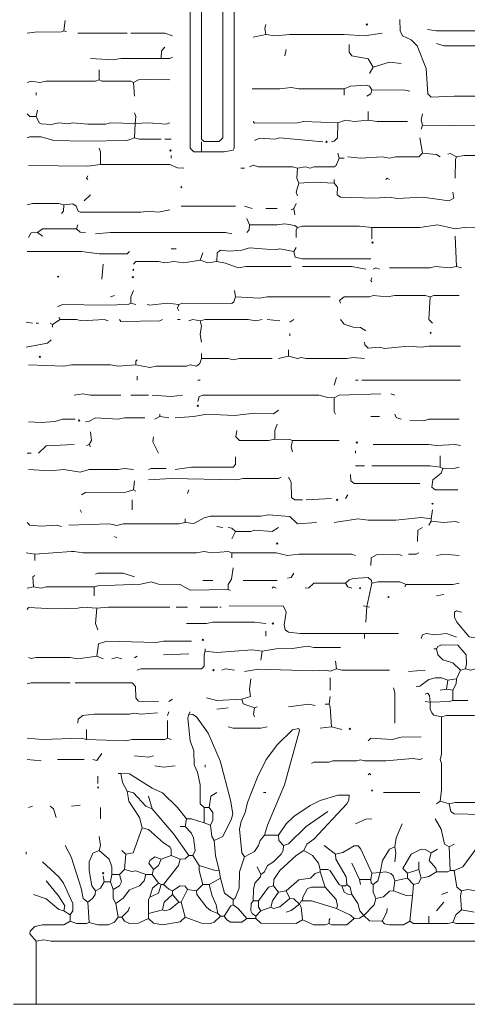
# Model space of a CAD drawing. Header units: millimetres. Extents: x 11 to 20000, y -4 to 8232.
# Tile 29 of 54: x 12085 to 13422, y -4 to 2940. Entities that reach past the tile are written whole.
import ezdxf

# ---------------------------------------------------------------- set-up
doc = ezdxf.new("R2010")
doc.units = ezdxf.units.MM
for name, color, linetype, lineweight in [('ARCHITECTURE', 7, 'Continuous', 13), ('MASONRY_AND_ARCH', 7, 'Continuous', 13), ('PLANTING', 7, 'Continuous', 13)]:
    doc.layers.add(name, color=color, linetype=linetype, lineweight=lineweight)

msp = doc.modelspace()

# ---------------------------------------------------------------- linework, layer by layer
at = {"layer": 'ARCHITECTURE', "color": 7, "lineweight": 13}
for points in [[(12134.2379, 184.76527), (12156.86233, 188.5379), (12179.48676, 184.77217), (16097.28507, 184.76527), (16123.68213, 180.99548), (16191.55543, 181.14321), (16206.63462, 184.76041), (17153.09389, 184.76527), (17171.9457, 180.99548)], [(12134.2379, -3.7707), (12134.2379, 184.76527)], [(12134.2379, -3.7707), (12111.61346, -3.7707), (12066.36459, -3.7707)], [(12134.2379, -3.7707), (12153.09242, -3.7707), (17149.32127, -3.7707), (17168.17308, -3.7707)]]:
    msp.add_lwpolyline(points, dxfattribs=at)
at = {"layer": 'MASONRY_AND_ARCH', "color": 7, "lineweight": 13}
for points in [[(12628.20509, 2545.40181), (12605.58111, 2545.40351), (12594.26844, 2556.56109), (12594.26844, 2605.58043), (12594.26844, 2620.66391), (12594.26844, 2684.76595), (12594.26844, 2699.84943), (12594.26844, 2779.03495), (12594.26844, 2801.65939), (12594.26844, 2831.82477), (12594.26844, 3159.87907), (12594.26844, 3197.58699), (12594.26844, 3220.21143), (12594.26844, 3374.8112), (12605.58111, 3385.96878), (12714.93213, 3385.96878), (12722.31844, 3382.1983), (12726.23744, 3371.04072), (12726.08971, 2556.56799), (12722.31844, 2550.22353), (12696.07885, 2545.39661)], [(12635.89434, 2575.56968), (12628.20509, 2582.9629), (12628.20509, 2598.03948), (12628.20509, 2624.43439), (12628.20509, 2858.22048), (12628.20509, 2877.07364), (12628.20509, 2899.69808), (12628.20509, 3148.56686), (12628.20509, 3163.65034), (12628.20509, 3242.83586), (12628.20509, 3261.68903), (12628.20509, 3344.64581), (12639.51776, 3355.80339), (12684.75973, 3355.80339), (12692.15305, 3348.40939), (12692.31459, 3125.94242), (12696.07195, 3107.08925), (12695.93111, 3046.7569), (12692.31459, 3031.67421), (12692.15305, 2586.72726), (12680.99548, 2575.56968)], [(13120.28654, 2926.09355), (13122.17195, 2927.97885), (13124.05735, 2926.09355), (13122.17195, 2924.20814)], [(12999.62296, 2575.41482), (13001.50826, 2577.30011), (13003.39367, 2575.41482), (13001.50826, 2573.52941)], [(12533.93665, 2549.01957), (12535.82206, 2550.90498), (12537.70735, 2549.01957), (12535.82206, 2547.13428)], [(12565.9879, 2439.66821), (12567.8733, 2441.55351), (12569.75871, 2439.66821), (12567.8733, 2437.78281)], [(13137.25486, 2273.75566), (13139.14027, 2275.64106), (13141.02568, 2273.75566), (13139.14027, 2271.87025)], [(12422.69989, 2192.68473), (12424.58518, 2194.57014), (12426.47059, 2192.68473), (12424.58518, 2190.79943)], [(12198.34084, 2171.9457), (12200.22624, 2173.83111), (12202.11165, 2171.9457), (12200.22624, 2170.06029)], [(12420.81448, 2170.06029), (12422.69989, 2171.9457), (12424.58518, 2170.06029), (12422.69989, 2168.175)], [(13310.70894, 2004.14785), (13312.59423, 2006.03314), (13314.47964, 2004.14785), (13312.59423, 2002.26244)], [(12143.66516, 1932.50373), (12145.55057, 1934.38914), (12147.43586, 1932.50373), (12145.55057, 1930.61844)], [(12615.00758, 1785.44491), (12616.89287, 1787.33032), (12618.77828, 1785.44491), (12616.89287, 1783.55962)], [(12260.55803, 1742.08145), (12262.44344, 1743.96686), (12264.32885, 1742.08145), (12262.44344, 1740.19604)], [(13090.1207, 1676.09355), (13092.006, 1677.97885), (13093.8914, 1676.09355), (13092.006, 1674.20814)], [(13031.67421, 1504.52489), (13033.55962, 1506.41029), (13035.44491, 1504.52489), (13033.55962, 1502.63948)], [(13316.36505, 1493.21267), (13318.25034, 1495.09808), (13320.13575, 1493.21267), (13318.25034, 1491.32726)], [(12852.56414, 1374.43439), (12854.44943, 1376.3198), (12856.33484, 1374.43439), (12854.44943, 1372.54898)], [(13099.54751, 1240.57319), (13101.43292, 1242.45848), (13103.31821, 1240.57319), (13101.43292, 1238.68778)], [(13184.38914, 1214.17794), (13186.27455, 1216.06335), (13188.15984, 1214.17794), (13186.27455, 1212.29265)], [(12839.36652, 1134.99242), (12841.25192, 1136.87783), (12843.13722, 1134.99242), (12841.25192, 1133.10713)], [(12630.0905, 1085.97285), (12631.9759, 1087.85826), (12633.8612, 1085.97285), (12631.9759, 1084.08744)], [(12662.14174, 995.47511), (12664.02715, 997.36052), (12665.91256, 995.47511), (12664.02715, 993.58971)]]:
    msp.add_lwpolyline(points, close=True, dxfattribs=at)
for points in [[(13220.35848, 2941.17647), (13221.26018, 2907.23982), (13227.90781, 2892.30486), (13254.1474, 2879.78846), (13271.94559, 2861.99095), (13299.24842, 2794.11765), (13304.37161, 2718.7026), (13314.47964, 2708.59457), (13382.35294, 2711.16143), (13397.43631, 2711.16143), (15309.20249, 2711.16143), (15331.82692, 2711.16143), (15659.88122, 2711.16143), (15678.73303, 2711.16143), (15874.81335, 2707.53891), (15885.96946, 2712.21799), (15889.73925, 2718.7095), (15894.72149, 2809.20034), (15931.52081, 2865.76143), (15960.33428, 2892.16335), (15968.91787, 2944.94695)], [(12217.19457, 2907.23982), (12220.96572, 2937.406)], [(12820.51324, 2895.9276), (12816.89672, 2914.78156), (12820.51324, 2926.09378)], [(12217.19457, 2907.23982), (12209.64661, 2903.61708), (12130.46799, 2903.31471), (12107.84355, 2899.69808)], [(12217.19457, 2907.23982), (12224.73563, 2903.46934)], [(12405.73111, 2899.69808), (12258.67229, 2899.69808)], [(12417.04333, 2899.69808), (12518.85328, 2899.55034), (12541.47771, 2892.15713)], [(12820.51324, 2895.9276), (12782.80543, 2888.38586)], [(13167.42081, 2899.69808), (13114.63088, 2892.16335), (13054.29864, 2895.9276), (12892.15645, 2895.92138), (12846.90758, 2892.16335), (12820.51324, 2895.9276)], [(13303.16742, 2911.01029), (13329.56301, 2907.23982), (15874.81335, 2907.23982), (15889.89253, 2907.23982)], [(12518.85328, 2858.22048), (12508.5974, 2846.90826), (12507.54106, 2824.28382)], [(13069.38201, 2865.76143), (13069.53676, 2843.13699), (13076.92998, 2831.97941), (13125.9362, 2823.07964), (13141.02523, 2797.88812)], [(15859.72851, 2869.53269), (15833.33145, 2861.99095), (15674.96041, 2861.99717), (15652.33597, 2865.76143), (15584.46267, 2865.61369), (15565.61086, 2861.99095), (15493.96493, 2862.13869), (15475.11312, 2865.76143), (15365.76357, 2865.7552), (15346.90611, 2861.99717), (15237.55656, 2861.99717), (15214.93213, 2865.76143), (15173.45588, 2865.61369), (15158.37104, 2861.99717), (14524.88688, 2861.99717), (14502.26244, 2865.76143), (13521.8707, 2865.7552), (13503.01618, 2861.99717), (13352.18744, 2861.99785), (13329.56301, 2869.53269)], [(12507.54106, 2824.28382), (12533.92975, 2824.43156), (12541.47771, 2828.0543)], [(12880.84423, 2850.67873), (12877.07432, 2831.82477)], [(12507.54106, 2824.28382), (12386.87783, 2824.2776), (12364.25339, 2820.51256), (12296.38009, 2824.28382)], [(13129.71301, 2779.03495), (13141.02523, 2797.88812)], [(13141.02523, 2797.88812), (13190.04525, 2812.82387), (13223.9819, 2809.20034)], [(12322.77568, 2790.34717), (12322.77568, 2760.181)], [(12107.84355, 2752.63925), (12119.15577, 2756.4043), (12145.55011, 2752.65238), (12164.40464, 2756.4043), (12311.46346, 2756.55826), (12322.77568, 2760.181)], [(12424.58563, 2752.63925), (12417.03643, 2756.26278), (12330.32364, 2756.55826), (12322.77568, 2760.181)], [(12424.58563, 2752.63925), (12439.66776, 2760.03258), (12507.54106, 2762.75362), (12533.93665, 2760.181)], [(12424.58563, 2752.63925), (12428.35554, 2711.16165)], [(13137.25532, 2730.01482), (13129.70611, 2741.1724), (13122.17195, 2744.94367), (13073.15192, 2741.1793), (13054.29864, 2733.78609)], [(12134.2379, 2714.93213), (12134.2379, 2722.47387)], [(13054.29864, 2733.78609), (12918.55204, 2733.79231), (12895.9276, 2737.55656), (12861.99095, 2733.79231), (12779.03428, 2733.78609)], [(13054.29864, 2714.93213), (13054.29864, 2733.78609)], [(13137.25532, 2730.01482), (13133.32952, 2718.7095), (13122.17195, 2711.16165)], [(13137.25532, 2730.01482), (13235.29412, 2730.0086), (13250.37749, 2726.24434)], [(12107.84355, 2658.37104), (12115.39152, 2650.98394), (12134.2379, 2650.8293)], [(12138.00905, 2669.68326), (12134.2379, 2650.8293)], [(12430.24174, 2630.0905), (12356.71233, 2631.96991), (12341.62896, 2628.3526), (12288.83903, 2628.21109), (12243.59016, 2631.96991), (12228.50679, 2628.50113), (12202.1112, 2631.96991), (12179.48676, 2626.53337), (12149.32817, 2628.3595), (12142.83665, 2632.13077), (12134.2379, 2650.8293)], [(12430.24174, 2630.0905), (12431.97896, 2650.8293), (12428.35554, 2662.14152)], [(13125.9431, 2665.91278), (13125.9431, 2639.51708)], [(13288.08405, 2624.43439), (13284.32104, 2639.51708), (13288.08405, 2658.37104)], [(12428.35554, 2586.72726), (12430.24174, 2630.0905)], [(12430.24174, 2630.0905), (12469.8345, 2631.96991), (12522.62443, 2628.21109), (12533.93665, 2631.97613)], [(13035.44536, 2631.97613), (12933.63541, 2635.74038), (12914.78088, 2631.98235), (12786.73133, 2630.45226), (12782.80543, 2635.74661)], [(13035.44536, 2631.97613), (13034.24129, 2586.72726), (13024.13869, 2576.61912), (13016.59084, 2575.41505)], [(13035.44536, 2631.97613), (13058.0698, 2639.36867), (13084.46414, 2635.75351), (13125.9431, 2639.51708)], [(13125.9431, 2639.51708), (13152.33744, 2635.75283), (13242.83518, 2635.74661)], [(13288.08405, 2624.43439), (13284.31414, 2613.12217)], [(13288.08405, 2624.43439), (13627.45057, 2620.66369), (13642.53394, 2620.66369), (13657.61731, 2620.66369), (13684.01165, 2620.66369)], [(12428.35554, 2586.72726), (12405.73111, 2579.33326), (12281.29672, 2576.6129), (12187.02907, 2579.33394), (12149.32127, 2590.35), (12115.39152, 2590.35), (12107.84355, 2586.72726)], [(12428.35554, 2586.72726), (12443.43891, 2583.10373), (12507.54106, 2582.956)], [(12518.85328, 2582.956), (12537.70781, 2582.956)], [(12628.20509, 2575.41505), (12628.20509, 2545.40181)], [(12786.57658, 2579.18552), (12801.65871, 2585.5293), (12846.90758, 2583.25226), (12861.99095, 2586.57262), (12990.19649, 2575.41505)], [(13288.08405, 2541.47839), (13280.54299, 2586.72726)], [(12326.54559, 2507.54174), (12326.39774, 2545.24887), (12322.77568, 2556.56109)], [(12537.70781, 2533.93665), (12537.70781, 2526.39491)], [(12628.20509, 2545.40181), (12628.20509, 2545.24887)], [(13035.44536, 2541.47839), (13039.21527, 2526.39491)], [(13288.08405, 2541.47839), (13276.77183, 2530.32081), (13208.89853, 2530.01844), (13190.04525, 2526.39491), (13167.42081, 2530.15995), (13103.31867, 2526.39491), (13065.61086, 2530.16618)], [(13288.08405, 2541.47839), (13329.56301, 2537.55249), (13340.87523, 2530.16618)], [(13389.894, 2530.16618), (13371.04762, 2540.28043), (13363.49966, 2537.70713)], [(13389.894, 2530.16618), (13412.51844, 2533.93665), (13465.30962, 2533.78891), (13476.62183, 2530.46233), (13487.93405, 2533.78891), (13563.34842, 2533.93043), (13585.97285, 2530.16618), (13623.68066, 2533.93043), (13638.76278, 2530.31391), (13691.55396, 2530.16618)], [(12326.54559, 2507.54174), (12288.83903, 2502.09898), (12111.61346, 2503.77048)], [(12575.41437, 2496.22952), (12556.56109, 2497.28586), (12533.93665, 2507.39321), (12326.54559, 2507.54174)], [(12771.49321, 2500), (12782.80543, 2505.42896), (12797.8888, 2500.14842), (12899.69876, 2499.99378), (12914.78088, 2496.22952)], [(12914.78088, 2496.22952), (12937.40532, 2499.84536), (12952.48869, 2496.52568), (12963.8009, 2499.85226), (13024.12624, 2500.15464), (13030.47704, 2503.92511), (13039.21527, 2526.39491)], [(13054.29864, 2526.39491), (13039.21527, 2526.39491)], [(13389.894, 2530.16618), (13386.27195, 2522.61753), (13386.1241, 2466.06335)], [(12288.83903, 2473.60509), (12285.06787, 2466.06335), (12288.83903, 2462.29287)], [(12756.40984, 2496.22952), (12745.09762, 2496.22952)], [(12918.55204, 2450.98066), (12913.11686, 2466.06335), (12914.78088, 2496.22952)], [(12918.55204, 2450.98066), (12911.16572, 2424.58495), (12914.78088, 2413.27274)], [(13024.13314, 2450.98066), (12963.8009, 2454.75113), (12918.55204, 2450.98066)], [(13024.13314, 2450.98066), (13024.13314, 2462.29287)], [(13024.13314, 2450.98066), (13034.24129, 2439.66844), (13032.87839, 2417.05023), (13042.98643, 2409.6569), (13144.79638, 2406.92964), (13190.04525, 2409.49604), (13212.66968, 2405.73179), (13288.08405, 2409.49604), (13367.26957, 2398.34468), (13381.83654, 2406.78122), (13378.58179, 2424.58495)], [(13190.04525, 2462.29287), (13182.50419, 2466.06335), (13178.73303, 2462.29287)], [(12296.38009, 2417.044), (12277.52681, 2398.19005)], [(12107.84355, 2386.87783), (12122.92568, 2390.6483), (12202.1112, 2390.50057), (12217.19457, 2386.87783)], [(12217.19457, 2386.87783), (12215.9974, 2368.03077), (12209.65351, 2360.48292)], [(12217.19457, 2386.87783), (12243.59016, 2389.59197), (12253.70385, 2382.95882), (12259.72862, 2368.17851), (12266.22014, 2364.40803), (12447.21007, 2364.25962), (12469.8345, 2368.01697), (12500, 2364.25962), (12533.93665, 2371.79514)], [(12903.46867, 2375.56561), (12911.01097, 2390.6483)], [(12567.8733, 2383.10735), (12730.0155, 2383.10735)], [(12756.40984, 2383.10735), (12779.03428, 2375.56561)], [(12820.51324, 2375.56561), (12854.44989, 2375.56561)], [(12895.9276, 2371.79514), (12903.46867, 2375.56561)], [(12907.23982, 2356.71165), (12903.46867, 2375.56561)], [(12258.67229, 2326.54627), (12254.90238, 2315.23405)], [(12771.49321, 2326.54627), (12763.95215, 2345.39943)], [(12763.95215, 2303.92183), (12770.29604, 2311.46968), (12771.49321, 2326.54627)], [(12914.78088, 2319.00452), (12907.23292, 2325.3483), (12877.07432, 2330.16833), (12854.44989, 2326.55249), (12771.49321, 2326.54627)], [(13137.25532, 2319.00452), (13280.54299, 2319.15226), (13333.33292, 2326.39163), (13386.1241, 2315.24027), (13412.51844, 2318.9983), (13616.13835, 2315.23405), (13650.075, 2319.00452)], [(12138.00905, 2303.92183), (12119.30362, 2302.71765), (12111.61346, 2288.83835)], [(12254.90238, 2315.23405), (12153.09242, 2315.07941), (12138.00905, 2303.92183)], [(12153.09242, 2292.60962), (12138.00905, 2303.92183)], [(12254.90238, 2315.23405), (12266.21459, 2305.1259), (12281.29672, 2303.92183)], [(12718.70328, 2300.15057), (12699.84876, 2303.92183), (12356.71233, 2303.91561), (12311.46346, 2300.15057)], [(12911.01097, 2288.83835), (12911.15882, 2311.45656), (12914.78088, 2319.00452)], [(13137.25532, 2319.00452), (13099.54751, 2322.775), (12929.86425, 2322.76878), (12914.78088, 2319.00452)], [(13137.25532, 2319.00452), (13137.25532, 2285.06787)], [(13386.1241, 2292.60962), (13389.894, 2202.11188)], [(12107.84355, 2247.36075), (12269.9845, 2247.35452), (12322.77568, 2239.819), (12405.72421, 2239.97364), (12413.27342, 2247.36075)], [(12552.78993, 2254.9017), (12537.70781, 2254.9017)], [(12624.43439, 2220.96505), (12631.97545, 2243.58948)], [(12673.45441, 2217.19457), (12674.6586, 2243.58326), (12684.76663, 2250.97658), (12711.16097, 2247.6569), (12748.86878, 2251.27964), (12771.49321, 2258.51833), (12846.90758, 2252.32919), (12861.99095, 2254.74706), (12903.46867, 2247.36075)], [(12911.01097, 2258.67296), (12903.46867, 2247.36075)], [(13133.48416, 2224.73631), (12929.86425, 2224.88405), (12907.39446, 2229.71097), (12903.46867, 2247.36075)], [(12334.0879, 2209.65283), (12330.31674, 2164.40396)], [(12624.43439, 2220.96505), (12575.41437, 2213.43032), (12545.24887, 2217.18767), (12518.85328, 2213.4241), (12500, 2217.04683), (12432.1336, 2217.03993), (12424.58563, 2209.65283)], [(12673.45441, 2217.19457), (12647.05882, 2213.57183), (12624.43439, 2220.96505)], [(12673.45441, 2217.19457), (12699.84876, 2212.36765), (12737.55656, 2198.48914), (12760.181, 2202.10566), (12895.9276, 2202.11188)], [(13118.40079, 2194.57014), (13076.92308, 2201.96414), (12929.86425, 2202.11188)], [(13141.02523, 2194.57014), (13148.57308, 2198.04446), (13159.87975, 2194.57014)], [(13190.04525, 2198.34061), (13310.70848, 2198.34683), (13325.79186, 2201.95724), (13371.04072, 2198.34683), (13389.894, 2202.11188)], [(13404.97738, 2198.34061), (13389.894, 2202.11188)], [(13137.25532, 2156.86301), (13133.48416, 2160.63348), (13137.25532, 2168.17523)], [(12424.58563, 2130.46731), (12417.19106, 2111.61414), (12417.04333, 2092.76018)], [(12730.0155, 2111.61414), (12726.24434, 2130.46731)], [(12417.04333, 2092.76018), (12409.49536, 2089.13744), (12341.62896, 2086.4164), (12213.42342, 2088.84118), (12198.34129, 2081.44796)], [(12356.71233, 2111.61414), (12368.02455, 2115.38462)], [(12432.1267, 2088.98971), (12417.04333, 2092.76018)], [(12466.06335, 2088.98971), (12473.61131, 2086.4164), (12526.39559, 2092.76018), (12560.33224, 2088.98971)], [(12730.0155, 2111.61414), (12725.04717, 2096.54378), (12718.69638, 2091.24333), (12571.64446, 2092.75396), (12560.33224, 2088.98971)], [(13012.82093, 2111.61414), (12824.28314, 2111.60792), (12801.65871, 2107.84287), (12730.0155, 2111.61414)], [(13042.98643, 2092.76018), (13040.56708, 2100.30814), (13054.29864, 2111.4595), (13129.71301, 2111.76188), (13141.02523, 2115.22998), (13182.50419, 2111.62036), (13205.12862, 2115.38462), (13295.62636, 2115.37839), (13310.70848, 2111.61414)], [(13318.25079, 2032.42862), (13307.09333, 2043.74706), (13310.70848, 2111.61414)], [(13397.43631, 2115.38462), (13322.0207, 2115.23688), (13310.70848, 2111.61414)], [(12560.33224, 2088.98971), (12556.85656, 2077.68371), (12560.33224, 2070.13575)], [(12122.92568, 2032.42862), (12104.0724, 2036.1991)], [(12141.7802, 2032.42862), (12134.2379, 2032.42862)], [(12175.71686, 2032.42862), (12183.25792, 2028.65735)], [(12183.25792, 2028.65735), (12205.88235, 2043.74084)], [(12202.1112, 2051.28179), (12205.88235, 2043.74084)], [(12349.17002, 2039.96957), (12337.85781, 2043.73462), (12269.9845, 2039.97647), (12254.90238, 2043.5931), (12205.88235, 2043.74084)], [(12383.10667, 2043.74084), (12387.03247, 2037.39706), (12503.76425, 2040.11731), (12511.31222, 2043.74084)], [(12564.10215, 2043.74084), (12556.56109, 2043.74084)], [(12590.49774, 2039.96957), (12601.80995, 2043.73394), (12624.43439, 2039.96957)], [(12809.20102, 2043.74084), (12790.34649, 2039.97647), (12767.72206, 2043.73462), (12639.51776, 2043.73462), (12624.43439, 2039.96957)], [(12624.43439, 2039.96957), (12628.05781, 2024.88688), (12624.44683, 1998.49197), (12628.20554, 1975.86753)], [(12824.28314, 2043.74084), (12861.99095, 2039.96957)], [(12892.15645, 2036.1991), (12903.46867, 2043.74084)], [(13118.40079, 2009.80419), (13103.31867, 2020.05995), (13080.69423, 2021.26414), (13054.30554, 2029.85532), (13042.98643, 2043.74084)], [(12183.25792, 2028.65735), (12183.25792, 2021.1164)], [(12892.15645, 2002.26244), (12892.15645, 1994.7207)], [(12179.48676, 1983.40848), (12168.17455, 1973.29423), (12104.0724, 1960.78405)], [(13401.20622, 1964.55532), (13306.93857, 1964.5491), (13284.31414, 1960.78405), (13246.60633, 1964.40068), (13174.96188, 1957.30973), (13159.87975, 1960.77783), (13125.9431, 1958.36618), (13115.83507, 1968.31957), (13114.63088, 1975.86753)], [(12888.38654, 1953.2431), (12888.38654, 1934.38914)], [(12432.1267, 1907.99423), (12473.60441, 1900.60713), (12492.45894, 1904.21674), (12582.95667, 1904.3707), (12594.26889, 1907.83959), (12613.12217, 1904.38462), (12623.23722, 1911.77161), (12628.20554, 1926.8474)], [(12435.89785, 1923.07692), (12432.1267, 1919.30645), (12432.1267, 1907.99423)], [(12628.20554, 1941.93088), (12628.20554, 1926.8474)], [(12839.36652, 1926.8474), (12741.32771, 1926.84118), (12722.47319, 1923.09005), (12707.39106, 1926.69966), (12628.20554, 1926.8474)], [(12858.2198, 1926.8474), (12888.38654, 1934.38914)], [(13114.63088, 1926.8474), (13080.69423, 1930.60554), (13061.83971, 1926.85362), (12941.17647, 1926.85362), (12926.0931, 1930.3224), (12914.78088, 1927.14367), (12888.38654, 1934.38914)], [(12432.1267, 1907.99423), (12379.33676, 1904.22986), (12356.71233, 1907.98801), (12239.819, 1907.98801), (12217.19457, 1904.22296), (12111.61346, 1907.99423)], [(12435.89785, 1874.05758), (12435.89785, 1862.74536)], [(12624.43439, 1862.74536), (12616.89333, 1862.74536)], [(13024.13314, 1847.66188), (13031.67421, 1870.28631)], [(13088.23529, 1862.74514), (13095.77636, 1862.74514)], [(13107.08857, 1862.74514), (13186.2741, 1862.74514), (13205.12862, 1862.74514), (13401.20622, 1862.74514)], [(12386.87783, 1817.49717), (12296.38009, 1817.50204), (12273.75566, 1821.26697), (12247.36007, 1817.49717)], [(12417.04333, 1817.49717), (12469.8345, 1817.49717)], [(12571.64446, 1817.49717), (12537.70781, 1813.72455), (12481.14672, 1817.49717)], [(13024.13314, 1809.95475), (13005.27862, 1810.10249), (12978.88428, 1817.49627), (12631.97545, 1817.49627), (12620.81787, 1813.57127), (12616.89333, 1798.64253)], [(13024.13314, 1809.95475), (13039.21527, 1817.34186), (13163.64966, 1821.26697)], [(13024.13314, 1809.95475), (13024.281, 1768.48326), (13027.90305, 1760.93609)], [(13205.12862, 1817.49717), (13193.8164, 1821.26697)], [(12549.02002, 1749.62387), (12605.58111, 1753.5414), (12643.28767, 1760.78767), (12726.24434, 1757.17036), (12786.57658, 1763.50792), (12843.13767, 1762.13948), (12858.2198, 1772.2483)], [(12111.61346, 1738.31165), (12149.32127, 1735.73767), (12190.79898, 1738.45871), (12213.42342, 1745.70419), (12251.13122, 1745.85124)], [(12458.52229, 1749.62387), (12398.19005, 1749.47545), (12379.33676, 1745.85124), (12311.46346, 1749.47545), (12292.60894, 1739.50882), (12281.29672, 1738.31165)], [(12488.68778, 1745.85124), (12503.77115, 1753.39367)], [(12503.77115, 1760.93609), (12503.77115, 1753.39367)], [(12503.77115, 1753.39367), (12530.1655, 1749.62387)], [(13159.87975, 1753.39367), (13133.48416, 1753.39367)], [(13223.9819, 1745.85124), (13209.05317, 1750.82104), (13205.12862, 1760.93609)], [(13397.43631, 1745.85124), (13306.93857, 1745.70351), (13291.8552, 1740.41753), (13250.37749, 1742.08145)], [(12296.38009, 1708.1448), (12299.99661, 1681.75057), (12292.60894, 1670.43835)], [(12733.78541, 1711.91459), (12731.07195, 1693.06278), (12741.33326, 1681.90385), (12828.0543, 1681.75543), (12846.90758, 1685.52036)], [(12846.90758, 1685.52036), (12847.05532, 1711.91459), (12854.44989, 1730.76923)], [(12484.91663, 1693.06278), (12482.344, 1677.97794), (12500, 1644.04129)], [(12899.69876, 1681.75057), (12892.14955, 1685.37262), (12846.90758, 1685.52036)], [(12899.69876, 1681.75057), (12896.08224, 1662.89593), (12899.69876, 1647.81391)], [(12899.69876, 1681.75057), (13039.21527, 1681.75057)], [(12247.36007, 1670.43835), (12164.40464, 1666.51244), (12141.7802, 1644.04129)], [(12285.06787, 1666.66572), (12292.60894, 1670.43835)], [(12296.38009, 1662.89593), (12292.60894, 1670.43835)], [(13088.23529, 1651.58371), (13088.23529, 1644.04129)], [(13141.02523, 1670.43835), (13306.93857, 1670.43145), (13329.56301, 1666.66572), (13386.1241, 1670.43145), (13401.20622, 1666.66572)], [(12119.15577, 1644.04129), (12107.84355, 1644.04129)], [(12549.02002, 1595.02262), (12598.0388, 1602.41663), (12722.46629, 1602.71833), (12729.86086, 1610.11222), (12730.0155, 1632.72907)], [(13340.87523, 1636.5017), (13340.87523, 1602.56505)], [(12111.61346, 1595.02262), (12175.71686, 1591.25283), (12217.19457, 1594.87489), (12266.21459, 1587.77715), (12292.60894, 1594.87489), (12379.33676, 1595.02885), (12398.19005, 1598.77998), (12424.58563, 1595.02262)], [(12522.62443, 1598.79242), (12477.38247, 1598.64536), (12469.8345, 1595.02262)], [(13114.63088, 1606.33484), (13088.23529, 1606.33484)], [(13137.25532, 1606.33484), (13310.70848, 1606.32862), (13340.87523, 1602.56505)], [(13348.41629, 1598.79242), (13343.58869, 1583.85814), (13319.44808, 1564.8509), (13315.68382, 1542.23891), (13325.79186, 1534.84502), (13393.66516, 1534.69174)], [(13348.41629, 1598.79242), (13340.87523, 1602.56505)], [(13348.41629, 1598.79242), (13386.1241, 1598.94084), (13397.43631, 1602.56505)], [(12424.58563, 1534.69174), (12428.35554, 1561.08597)], [(12469.8345, 1564.85577), (12537.70781, 1568.62839), (12733.78541, 1564.86267), (12752.63993, 1568.62149), (12858.2129, 1568.77545), (12865.7621, 1572.39819)], [(12888.38654, 1572.39819), (12895.77986, 1557.31618), (12897.13179, 1512.07217), (12907.23982, 1504.67952), (12929.86425, 1504.52489)], [(13280.54299, 1553.54355), (13084.46414, 1553.69887), (13074.50373, 1561.09287), (13073.15192, 1579.94061)], [(12424.58563, 1534.69174), (12401.9612, 1527.29706), (12281.29672, 1526.99468), (12269.9845, 1519.6069)], [(12432.1267, 1530.91912), (12424.58563, 1534.69174)], [(12586.72658, 1523.37952), (12590.49774, 1534.69174)], [(12420.81448, 1474.35803), (12420.81448, 1504.52489)], [(13016.59084, 1508.29468), (12941.17647, 1504.52489)], [(13058.0698, 1508.29468), (13065.61086, 1519.6069)], [(12269.9845, 1466.81844), (12266.21459, 1474.35803)], [(13314.47964, 1447.9638), (13318.25079, 1474.35803)], [(12971.34197, 1436.65158), (12914.78088, 1433.03507), (12892.1509, 1454.30136), (12828.0543, 1459.27602), (12805.42986, 1455.51109), (12654.59989, 1455.35781), (12635.74661, 1450.53643), (12605.58111, 1433.93744), (12579.18552, 1436.65158)], [(12579.18552, 1436.65158), (12579.18552, 1447.9638)], [(13024.13314, 1436.65158), (13095.77636, 1447.81606), (13125.9431, 1444.19887), (13208.89853, 1444.19887), (13284.31414, 1451.7336), (13314.47964, 1447.9638)], [(13314.47964, 1447.9638), (13314.47964, 1440.42138)], [(12209.65351, 1425.33937), (12194.57014, 1429.1043), (12149.32127, 1425.494), (12115.39152, 1429.26448), (12107.84355, 1436.65158)], [(12579.18552, 1436.65158), (12560.33224, 1432.88665), (12394.41889, 1432.73337), (12375.56561, 1427.43903), (12352.94118, 1432.87489), (12232.27794, 1429.10916)], [(12692.30769, 1421.56957), (12673.45441, 1425.33937)], [(12707.39106, 1421.56957), (12718.70328, 1420.36471), (12730.0155, 1410.25735)], [(12730.0155, 1410.25735), (12775.26437, 1410.40441), (12786.57658, 1413.87251), (12839.36652, 1410.40509), (12858.2198, 1421.56957)], [(13273.00192, 1380.0905), (13274.20611, 1414.02025), (13288.08405, 1421.56957)], [(13306.93857, 1429.10916), (13314.47964, 1440.42138)], [(13314.47964, 1440.42138), (13352.18744, 1436.66403), (13386.1241, 1440.27432), (13397.43631, 1436.65158)], [(12368.02455, 1395.17251), (12375.56561, 1391.40271)], [(12718.70328, 1387.63292), (12730.0155, 1410.25735)], [(12130.46799, 1342.38405), (12104.0724, 1346.15385)], [(12718.70328, 1346.15385), (12707.39106, 1349.62817), (12658.37104, 1346.16007), (12635.74661, 1349.92364), (12613.12217, 1346.16007), (12413.27342, 1346.15385), (12405.73111, 1346.15385), (12273.75566, 1346.16007), (12247.36007, 1349.92364), (12239.819, 1349.92364), (12130.46799, 1342.38405)], [(12130.46799, 1342.38405), (12130.46799, 1323.52941)], [(13088.23529, 1338.61143), (13076.92308, 1342.23563), (13042.98643, 1342.38405), (13035.44536, 1342.38405), (12918.55204, 1342.37715), (12884.61538, 1338.61833), (12850.67873, 1346.00611), (12718.70328, 1346.15385)], [(12718.70328, 1346.15385), (12718.70328, 1331.07183)], [(13133.48416, 1308.4474), (13134.68835, 1331.06425), (13152.33744, 1341.33314), (13212.66968, 1342.37715), (13227.75305, 1338.61143)], [(13276.77183, 1346.15385), (13269.22387, 1342.53111), (13246.60633, 1342.38405)], [(13329.56301, 1338.61143), (13352.18744, 1342.37025), (13397.43631, 1338.61143)], [(12707.39106, 1236.80147), (12707.54581, 1251.88631), (12717.49921, 1266.96833), (12722.47319, 1300.90498)], [(12126.69683, 1244.34389), (12124.27195, 1274.35543), (12130.46799, 1278.28054)], [(12428.35554, 1274.51075), (12394.41889, 1285.67455), (12319.01143, 1285.67455), (12311.46346, 1282.05034)], [(12903.46867, 1285.82296), (12895.77296, 1271.94299), (12884.61538, 1270.73812)], [(13058.0698, 1255.65611), (13069.38201, 1265.77036), (13080.69423, 1269.68937), (13125.9431, 1272.25645), (13136.05124, 1263.20339), (13137.25532, 1255.65611)], [(12126.69683, 1244.34389), (12107.84355, 1240.5741)], [(12307.69231, 1244.34389), (12164.40464, 1244.33767), (12149.32127, 1240.72738), (12126.69683, 1244.34389)], [(12707.39106, 1236.80147), (12594.26889, 1234.22964), (12564.10215, 1251.731), (12500, 1252.03405), (12477.37557, 1259.41968), (12447.21007, 1252.03337), (12319.00452, 1247.96663), (12307.69231, 1244.34389)], [(12307.69231, 1244.34389), (12307.69231, 1217.94966)], [(12631.97545, 1263.19853), (12662.14219, 1263.19853)], [(12714.93213, 1233.03167), (12707.39106, 1236.80147)], [(12752.63993, 1263.19853), (12854.44989, 1263.19853)], [(12850.67873, 1240.5741), (12843.13767, 1244.34389), (12839.36652, 1240.5741)], [(12937.40532, 1240.5741), (12948.71199, 1241.77749), (12963.80781, 1255.50147), (13058.0698, 1255.65611)], [(13076.92308, 1240.5741), (13065.61776, 1244.49853), (13058.0698, 1255.65611)], [(13122.17195, 1185.89649), (13137.25532, 1255.65611)], [(13137.25532, 1255.65611), (13156.1086, 1259.27885), (13220.21075, 1259.42104), (13239.06527, 1251.88631)], [(12315.23337, 1180.24038), (12273.75566, 1183.99921), (12258.67229, 1180.3888), (12187.02907, 1178.56957), (12111.7681, 1182.81437), (12107.84355, 1176.47059)], [(12315.23337, 1180.24038), (12311.61131, 1134.99152), (12319.00452, 1116.13971)], [(12315.23337, 1180.24038), (12349.17002, 1184.0121), (12394.41889, 1184.0121), (12417.04333, 1184.0121), (12533.93665, 1184.0121)], [(12552.78993, 1184.0121), (12579.17862, 1184.0121), (12586.72658, 1184.0121)], [(12677.22432, 1184.0121), (12624.43439, 1184.0121)], [(12682.88088, 1184.0121), (12684.76618, 1184.0121), (12686.65158, 1184.0121)], [(13114.63088, 1104.82658), (13054.29864, 1104.82658), (12944.94762, 1104.82658), (12922.32319, 1104.82658), (12888.38654, 1108.75192), (12878.27851, 1116.14457), (12874.50034, 1131.22172), (12880.54864, 1168.92817), (12873.14853, 1186.57794), (12711.16097, 1187.78281)], [(13122.17195, 1185.89649), (13110.85973, 1187.78281)], [(13122.17195, 1185.89649), (13118.40079, 1138.76414)], [(13122.17195, 1185.89649), (13129.71301, 1184.01301)], [(12582.95667, 1134.99152), (12643.28767, 1135.13993), (12662.14219, 1138.76414), (12786.57658, 1138.75724), (12820.51324, 1134.99152)], [(12820.51324, 1112.36708), (12820.51324, 1097.28507)], [(13114.63088, 1104.82658), (13129.71301, 1104.82658), (13171.19197, 1104.82658), (13205.12862, 1104.82658), (13216.44084, 1104.82658)], [(13114.63088, 1104.82658), (13114.63088, 1089.74265)], [(12598.0388, 1082.20305), (12515.08337, 1082.19615), (12492.45894, 1078.43043), (12345.40011, 1082.05464), (12320.20871, 1074.506), (12315.23337, 1036.95419)], [(12809.20102, 1052.0362), (12850.67873, 1059.4302), (12899.69876, 1059.72568), (12944.94762, 1066.96493), (12963.8009, 1063.35464), (13042.98643, 1063.34842)], [(12111.61346, 1033.18156), (12119.16267, 1029.70792), (12134.2379, 1033.1767), (12236.04785, 1033.1767), (12258.67229, 1029.41867), (12315.23337, 1036.95419)], [(12334.0879, 1029.41176), (12315.23337, 1036.95419)], [(12360.48224, 1029.41176), (12375.56561, 1033.02828), (12390.64898, 1029.41176)], [(12435.89785, 1036.95419), (12428.35554, 1031.92568)], [(12435.89785, 995.47511), (12447.21007, 999.24005), (12628.19864, 999.40023), (12635.59197, 1006.79423), (12635.89434, 1040.72398), (12639.51776, 1052.0362)], [(12590.49774, 1044.49378), (12515.08337, 1040.72398)], [(12639.51776, 1052.0362), (12639.51776, 1059.57862)], [(12639.51776, 1052.0362), (12673.45441, 1048.2664), (12779.03428, 1055.65271), (12809.20102, 1052.0362)], [(12805.42986, 1025.64197), (12809.20102, 1052.0362)], [(13027.90305, 1021.86934), (13031.67421, 999.24491)], [(12726.24434, 995.47511), (12699.84876, 999.09163), (12688.53654, 995.47511)], [(12756.40984, 991.70532), (12798.72432, 997.98213), (12963.8009, 992.90249), (12997.73756, 995.46889), (13012.82093, 992.00079), (13031.67421, 999.24491)], [(13012.82093, 935.14423), (13012.82093, 972.85068)], [(13190.04525, 995.47511), (13046.75758, 995.48133), (13031.67421, 999.24491)], [(12107.84355, 953.99604), (12119.15577, 957.76176), (12236.04785, 957.76867)], [(12251.13122, 957.76867), (12420.80758, 957.61335), (12431.07036, 946.45645), (12432.28133, 912.5198), (12439.67466, 902.41097), (12500, 901.20758)], [(12775.26437, 969.08088), (12771.78869, 938.91403), (12774.06029, 916.44423), (12748.86878, 908.74717)], [(13201.35747, 942.68382), (13205.12172, 927.60181), (13205.12862, 837.10407)], [(13009.04977, 893.66516), (13012.82093, 916.28959)], [(12530.1655, 901.20758), (12541.47771, 908.74717)], [(12748.86878, 908.74717), (12673.45441, 904.9836), (12643.28767, 912.5198)], [(12786.57658, 882.35294), (12752.79468, 894.86312), (12748.86878, 908.74717)], [(12786.57658, 882.35294), (12794.11765, 886.12274)], [(12967.57206, 889.89536), (12948.71753, 893.51052), (12888.38654, 886.12274)], [(12997.73756, 893.66516), (13009.04977, 893.66516)]]:
    msp.add_lwpolyline(points, dxfattribs=at)
at = {"layer": 'PLANTING', "color": 7, "lineweight": 13}
for points in [[(13235.29412, 1244.34389), (13239.06527, 1251.88631)], [(13397.43631, 1255.65611), (13378.58179, 1251.89118), (13239.06527, 1251.88631)], [(13329.56301, 1217.94966), (13352.18744, 1221.71946)], [(13404.97738, 1168.92817), (13389.9009, 1172.53846), (13383.55713, 1168.77489), (13383.40928, 1153.84615), (13390.95034, 1138.76414), (13427.74955, 1094.71867), (13457.76731, 1089.74265)], [(13284.31414, 1089.74265), (13288.23869, 1100.90158), (13299.39627, 1104.81991), (13325.79186, 1101.06867), (13359.72851, 1104.67907), (13389.894, 1093.51527)], [(13329.56301, 1059.57862), (13333.48756, 1066.06946), (13344.64514, 1070.74242), (13393.51742, 1069.68597), (13418.85667, 1040.72398), (13419.91301, 1014.32975), (13416.28959, 999.24491)], [(13322.0207, 1059.57862), (13329.56301, 1059.57862)], [(13401.20622, 995.47511), (13378.58179, 1016.90158), (13348.41629, 1025.79525), (13334.38925, 1040.72398), (13329.56301, 1059.57862)], [(13295.62636, 995.47511), (13246.60633, 991.70532)], [(13363.49966, 965.30826), (13344.64514, 972.70294), (13325.79186, 972.70294), (13306.93857, 967.88224), (13280.54299, 947.65984), (13269.23077, 946.45645)], [(13401.20622, 995.47511), (13389.894, 969.08088)], [(13401.20622, 995.47511), (13416.28959, 999.24491)], [(13446.45509, 999.24491), (13431.37296, 995.47511), (13416.28959, 999.24491)], [(13359.72851, 938.91403), (13363.49966, 965.30826)], [(13363.49966, 965.30826), (13389.894, 969.08088)], [(13378.58179, 935.14423), (13388.84446, 953.99604), (13389.894, 969.08088)], [(13310.70848, 899.32127), (13309.5043, 920.05452), (13303.16742, 926.24853), (13295.62636, 923.83201)], [(13340.87523, 935.14423), (13359.72851, 938.91403)], [(13359.72851, 938.91403), (13378.58179, 935.14423)], [(13378.58179, 935.14423), (13378.58179, 904.97738)], [(13016.59084, 825.79186), (13012.67319, 886.11787), (13009.04977, 893.66516)], [(13310.70848, 899.32127), (13295.62636, 901.20758)], [(13378.58179, 904.97738), (13367.26957, 901.35464), (13310.70848, 899.32127)], [(13344.64514, 855.95871), (13322.0276, 860.93337), (13315.53597, 867.27579), (13310.85622, 878.58314), (13310.70848, 899.32127)], [(13423.83066, 904.97738), (13378.58179, 904.97738)], [(12258.67229, 837.10407), (12259.87636, 848.41629), (12273.75566, 859.57387), (12307.69231, 863.49344), (12413.27342, 863.5052), (12428.35554, 866.97398), (12447.21007, 863.50588), (12496.22885, 867.27093)], [(12526.39559, 859.72851), (12530.1655, 871.04072)], [(12635.74661, 584.4655), (12624.58903, 595.77771), (12624.28665, 652.3388), (12615.83699, 690.04525), (12605.72896, 712.66968), (12605.43337, 754.14876), (12594.42364, 784.31278), (12586.87432, 852.18609), (12590.49774, 863.4983)], [(12594.26889, 871.04072), (12590.49774, 863.4983)], [(12590.49774, 863.4983), (12601.80995, 862.44265), (12612.97443, 855.81029), (12647.95362, 806.93722), (12683.71029, 723.9819), (12714.78439, 607.08993), (12722.1776, 565.61086), (12717.51165, 550.52885), (12692.15995, 497.88597), (12665.9121, 486.42534)], [(12673.45441, 878.58314), (12707.39106, 882.35294)], [(12786.57658, 882.35294), (12783.1009, 863.50588), (12786.57658, 855.95871)], [(13344.64514, 855.95871), (13344.63824, 742.83654), (13341.17081, 727.7517), (13344.49729, 716.43948), (13344.63824, 637.25396), (13340.87523, 603.31731)], [(13344.64514, 855.95871), (13359.72851, 859.72851), (13442.68518, 859.72229), (13465.30962, 855.95871), (13536.95283, 856.10577), (13555.80735, 859.72851), (13687.78281, 855.95781), (13710.40724, 855.95781), (13831.07048, 855.95781), (13853.69491, 855.95781), (13891.40271, 855.95781), (13989.44152, 855.95781), (14012.06595, 855.95781), (14106.33484, 855.95781), (14125.18812, 855.95781), (15742.83371, 855.95781), (15761.69118, 855.95781), (15784.31561, 855.95781)], [(12526.39559, 791.8552), (12526.39559, 844.64649)], [(12707.39106, 825.79186), (12722.47319, 822.02206), (12805.42986, 822.02692), (12824.28314, 825.79186)], [(13016.59084, 825.79186), (12982.65419, 822.02206)], [(13016.59084, 825.79186), (13046.75758, 818.24943)], [(12285.06787, 818.24943), (12285.06787, 788.08541)], [(12816.74208, 501.50735), (12825.33258, 531.67421), (12876.02489, 652.3388), (12921.11912, 814.47274), (12918.3905, 820.81652), (12899.69876, 817.19378), (12854.59774, 773.00057), (12821.71052, 727.7517), (12795.16708, 674.96324), (12765.0086, 599.54751), (12758.98382, 569.38066), (12746.15396, 542.98643), (12741.47557, 520.36199), (12749.02342, 448.71889), (12756.40984, 437.40667)], [(13284.31414, 795.625), (13223.9819, 795.47794), (13197.58631, 788.09027), (13133.49106, 791.70057), (13125.9431, 784.31278)], [(12107.84355, 791.8552), (12153.09242, 788.08541), (12269.9845, 791.84898), (12285.06787, 788.08541)], [(12526.39559, 791.8552), (12518.84638, 788.23247), (12420.81448, 788.07851), (12401.9612, 784.31968), (12285.06787, 788.08541)], [(12526.39559, 791.8552), (12537.70781, 788.08541)], [(12303.92115, 727.7517), (12315.22783, 725.19299), (12330.31674, 746.60633)], [(12484.91663, 739.06391), (12469.8345, 735.29412), (12428.35554, 739.06391)], [(12107.84355, 727.7517), (12149.32127, 723.9819)], [(12198.34129, 727.7517), (12277.52681, 727.7517)], [(12549.02002, 708.89989), (12515.08337, 705.28258), (12488.68778, 708.89989)], [(12639.51776, 705.12726), (12639.51776, 712.66968)], [(12956.25984, 716.43948), (12963.80781, 720.06369), (13009.04977, 720.35916), (13020.36199, 723.83416), (13092.00645, 724.12964), (13103.31867, 727.45622), (13114.63088, 724.12964), (13178.73303, 723.98812), (13257.91855, 731.3759), (13280.53609, 727.90701), (13288.08405, 731.52432)], [(12319.00452, 678.73303), (12319.00452, 656.1086)], [(12386.87783, 686.27545), (12379.33676, 686.27545)], [(12386.87783, 686.27545), (12413.27342, 685.21833), (12481.14672, 642.22376), (12511.31222, 628.65724), (12556.41335, 584.4655), (12582.95667, 550.52885)], [(12386.87783, 686.27545), (12391.69853, 659.87839), (12405.73111, 633.48416)], [(13125.9431, 682.50283), (13129.71301, 686.27545), (13133.48416, 682.50283)], [(12405.73111, 633.48416), (12424.58563, 628.65724), (12462.29219, 588.38993), (12481.14672, 580.69287)], [(12405.73111, 633.48416), (12410.69943, 603.31731), (12442.53032, 554.29864), (12450.97998, 524.13179)], [(12469.8345, 618.40215), (12481.14672, 580.69287)], [(12673.45441, 629.71437), (12655.80396, 618.25373), (12650.82998, 584.4655)], [(12812.97093, 629.71437), (12820.51324, 629.71437)], [(12858.2198, 501.50735), (12880.99333, 535.444), (12903.46867, 557.92138), (12952.48869, 590.95633), (12982.65419, 606.03281), (13035.44536, 622.02421), (13069.52986, 621.41867), (13068.33529, 607.09197), (13061.69186, 595.77771), (12963.65317, 490.34355), (12942.23281, 474.96538), (12933.63541, 456.25848)], [(13171.19197, 629.71437), (13280.54299, 629.71437)], [(12239.819, 588.23529), (12266.21459, 592.00509)], [(13340.87523, 603.31731), (13329.56301, 595.77771)], [(13367.26957, 595.77771), (13340.87523, 603.31731)], [(13367.26957, 595.77771), (13386.1241, 599.54751), (15761.69118, 599.54751), (15776.77036, 595.77771)], [(13548.26505, 561.84016), (13382.35294, 565.7655), (13372.24491, 573.15814), (13367.26957, 595.77771)], [(12122.92568, 588.23529), (12111.61346, 584.4655)], [(12194.57014, 554.29864), (12185.825, 580.54581), (12175.71686, 588.23529)], [(12326.54559, 584.4655), (12326.54559, 550.52885)], [(12590.49774, 441.17647), (12545.10113, 505.27998), (12481.14672, 580.69287)], [(12635.74661, 584.4655), (12650.82998, 584.4655)], [(12635.74661, 584.4655), (12635.74661, 539.21663)], [(12650.82998, 584.4655), (12661.98756, 569.37579), (12661.98756, 546.75622), (12654.59989, 531.67421)], [(13005.27862, 573.15328), (12941.17647, 527.756), (12888.23744, 476.16946), (12873.30317, 471.34333)], [(12579.18552, 527.90441), (12582.95667, 550.52885)], [(12582.95667, 550.52885), (12598.0388, 550.38043), (12635.74661, 539.21663)], [(12654.59989, 531.67421), (12635.74661, 539.21663)], [(12654.59989, 531.67421), (12658.52568, 497.73756), (12665.9121, 486.42534)], [(13137.25532, 550.52885), (13118.40079, 549.47172), (13088.23529, 535.444)], [(13205.12862, 467.5707), (13209.94796, 493.96776), (13227.75305, 535.444)], [(13325.79186, 550.52885), (13343.58869, 520.36199), (13353.38473, 475.26154), (13367.26957, 467.5707)], [(12401.9612, 444.94627), (12424.36471, 448.93846), (12450.97998, 524.13179)], [(12537.70781, 441.17647), (12537.55317, 460.03111), (12533.78201, 467.42364), (12515.08337, 479.03133), (12469.8345, 519.16403), (12450.97998, 524.13179)], [(12564.10215, 527.90441), (12579.18552, 527.90441)], [(12601.80995, 441.17647), (12609.19627, 456.25848), (12604.52477, 493.96776), (12596.98235, 509.04977), (12579.18552, 527.90441)], [(12816.74208, 501.50735), (12802.85588, 486.42534), (12798.78371, 471.34333), (12786.42749, 452.6371), (12756.40984, 437.40667)], [(12858.2198, 501.50735), (12816.74208, 501.50735)], [(12858.2198, 501.50735), (12859.42387, 486.42534), (12873.30317, 471.34333)], [(13382.35294, 395.9276), (13408.59943, 407.38824), (13469.22862, 490.19514), (13487.93405, 508.90204), (13506.78733, 520.36199)], [(12220.96572, 471.34333), (12238.76957, 437.40667), (12268.92805, 343.13631), (12274.95984, 312.97229), (12288.83903, 301.66007)], [(12322.77568, 456.25848), (12326.54559, 471.34333), (12322.77568, 497.73756)], [(12680.99548, 395.9276), (12669.831, 441.17647), (12665.9121, 486.42534)], [(12805.42986, 384.61538), (12816.58744, 392.16267), (12825.33948, 410.86256), (12843.13767, 422.47025), (12865.61301, 444.94627), (12872.24683, 456.25848), (12873.30317, 471.34333)], [(12993.9664, 471.34333), (13027.90305, 444.94627)], [(13382.35294, 475.11312), (13367.26957, 467.5707)], [(12104.0724, 444.94627), (12104.0724, 452.48869)], [(12322.77568, 456.25848), (12304.07025, 448.57048), (12292.75667, 422.32183), (12292.75667, 395.9276), (12300.306, 350.67873), (12311.46346, 335.59672)], [(12322.77568, 456.25848), (12351.88484, 429.86425), (12360.33439, 407.23982), (12360.48224, 384.61538)], [(12390.64898, 456.25848), (12401.9612, 444.94627)], [(12398.19005, 399.6974), (12401.9612, 444.94627)], [(12843.13767, 350.67873), (12844.33495, 369.53337), (12862.13869, 395.9276), (12911.01097, 441.02873), (12933.63541, 456.25848)], [(12982.65419, 399.6974), (12977.6802, 418.55204), (12959.8819, 441.02873), (12933.63541, 456.25848)], [(13137.25532, 388.38518), (13104.21357, 460.03111), (13095.77081, 470.13778), (13084.46414, 470.2862), (13050.52749, 449.92229), (13027.90305, 444.94627)], [(13027.90305, 444.94627), (13028.95939, 429.86425), (13060.64242, 377.07296), (13061.83971, 354.44853)], [(13205.12862, 467.5707), (13190.05215, 459.88269), (13168.47715, 426.09446), (13161.76471, 390.27149)], [(13205.12862, 467.5707), (13208.89853, 448.71889), (13205.12862, 422.32183)], [(13242.83518, 388.38518), (13229.32455, 402.63314), (13254.30204, 444.79921), (13284.31414, 459.88269), (13295.62636, 458.97398), (13314.47964, 448.71889)], [(13314.47964, 448.71889), (13308.00057, 426.09446), (13328.35894, 403.47002), (13329.56301, 392.15781)], [(13314.47964, 448.71889), (13333.33292, 460.03111)], [(13371.04072, 395.9276), (13367.26957, 467.5707)], [(12236.04785, 263.95079), (12243.43552, 275.26301), (12243.44242, 297.88744), (12216.14514, 358.22115), (12202.10566, 377.07296), (12153.09242, 422.32183)], [(12507.54106, 429.86425), (12488.68778, 437.10283), (12473.76595, 426.09446), (12471.04559, 418.55204), (12484.91663, 399.6974)], [(12507.54106, 429.86425), (12499.84536, 411.01719), (12484.91663, 399.6974)], [(12507.54106, 429.86425), (12537.70781, 441.17647)], [(12515.08337, 354.44853), (12559.13371, 411.00962), (12564.10215, 429.86425)], [(12537.70781, 441.17647), (12564.10215, 429.86425)], [(12590.49774, 441.17647), (12579.18552, 431.06912), (12564.10215, 429.86425)], [(12601.80995, 441.17647), (12590.49774, 441.17647)], [(12620.66324, 411.00962), (12601.80995, 441.17647)], [(12722.47319, 309.19966), (12728.82387, 313.12557), (12740.27828, 343.13631), (12741.47557, 392.15781), (12756.40984, 437.40667)], [(13099.54751, 369.53337), (13076.92308, 418.55204)], [(13276.77183, 399.6974), (13276.77183, 422.32183)], [(12360.48224, 384.61538), (12356.71233, 361.99095)], [(12360.48224, 384.61538), (12383.10667, 384.61538)], [(12383.10667, 384.61538), (12389.58575, 361.99095), (12382.95882, 350.82647), (12364.25339, 339.36652)], [(12371.79446, 297.88744), (12394.41335, 313.11934), (12413.27896, 338.16855), (12443.43891, 350.83337), (12457.32376, 365.76075), (12462.29219, 384.61538)], [(12398.19005, 399.6974), (12383.10667, 384.61538)], [(12398.19005, 399.6974), (12419.97907, 393.42681), (12432.12398, 395.77014), (12462.29219, 384.61538)], [(12462.29219, 384.61538), (12481.14672, 384.61538)], [(12484.91663, 399.6974), (12481.14672, 384.61538)], [(12500, 358.22115), (12481.14672, 384.61538)], [(12620.66324, 411.00962), (12665.9121, 396.97704), (12680.99548, 395.9276)], [(12620.66324, 411.00962), (12620.81097, 395.9276), (12631.97545, 354.44853)], [(12684.76663, 373.30317), (12680.99548, 395.9276)], [(12805.42986, 384.61538), (12804.22568, 377.0681), (12787.78077, 358.22115), (12782.95317, 339.36652), (12782.80543, 305.42986)], [(12805.42986, 384.61538), (12794.11765, 407.23982)], [(12880.84423, 335.59672), (12918.55204, 368.33473), (12953.3241, 373.67115), (12967.57206, 387.18801), (12982.65419, 392.15781)], [(12982.65419, 399.6974), (13005.27862, 399.54412), (13012.67183, 395.77296), (13039.36301, 354.60385), (13046.75758, 350.67873)], [(12982.65419, 399.6974), (12982.65419, 392.15781)], [(12997.73756, 346.90894), (12982.65419, 392.15781)], [(13137.25532, 388.38518), (13133.48416, 369.53337)], [(13137.25532, 388.38518), (13161.76471, 390.27149)], [(13141.02523, 354.44853), (13155.05226, 365.76833), (13161.76471, 390.27149)], [(13205.12862, 365.76075), (13200.16029, 380.83801), (13193.8095, 387.18801), (13178.73303, 392.00939), (13161.76471, 390.27149)], [(13242.83518, 388.38518), (13276.77183, 399.6974)], [(13242.83518, 388.38518), (13242.83518, 373.30317)], [(13284.31414, 373.30317), (13276.77183, 399.6974)], [(13284.31414, 373.30317), (13306.93857, 378.13009), (13329.56301, 392.15781)], [(13329.56301, 392.15781), (13363.49276, 392.30486), (13371.04072, 395.9276)], [(13382.35294, 395.9276), (13371.04072, 395.9276)], [(13382.35294, 395.9276), (13391.09808, 346.90894), (13404.97738, 335.59672)], [(12217.19457, 275.26301), (12219.76165, 290.34785), (12201.05475, 320.51188), (12164.40464, 365.76075)], [(12337.85781, 361.99095), (12326.39774, 343.28473), (12311.46346, 335.59672)], [(12337.85781, 361.99095), (12334.0879, 380.84559)], [(12337.85781, 361.99095), (12356.71233, 361.99095)], [(12356.71233, 361.99095), (12364.25339, 339.36652)], [(12500, 358.22115), (12482.20317, 343.13145), (12473.60441, 316.74208)], [(12473.60441, 316.74208), (12499.84536, 328.20271), (12507.54106, 354.44853)], [(12500, 358.22115), (12507.54106, 354.44853)], [(12515.08337, 354.44853), (12507.54106, 354.44853)], [(12515.08337, 354.44853), (12530.1655, 340.42285), (12541.47771, 335.59672)], [(12613.12217, 335.59672), (12631.97545, 354.44853)], [(12650.82998, 354.44853), (12631.97545, 354.44853)], [(12684.76663, 373.30317), (12650.82998, 354.44853)], [(12650.82998, 354.44853), (12659.56821, 320.51188), (12672.39808, 294.11765), (12677.22432, 267.72342)], [(12684.76663, 373.30317), (12697.27613, 328.06052), (12722.47319, 309.19966)], [(13046.75758, 350.67873), (13058.0698, 350.67873), (13061.83971, 354.44853)], [(13076.92308, 324.2845), (13071.94774, 346.90136), (13061.83971, 354.44853)], [(13099.54751, 369.53337), (13133.48416, 369.53337)], [(13099.54751, 369.53337), (13103.31867, 354.44853)], [(13141.02523, 354.44853), (13134.68133, 358.37443), (13133.48416, 369.53337)], [(13141.02523, 354.44853), (13141.17296, 331.8241), (13148.56753, 312.97229)], [(13201.35747, 335.59672), (13205.12862, 365.76075)], [(13242.83518, 373.30317), (13205.12862, 365.76075)], [(13242.83518, 373.30317), (13261.68971, 354.44853)], [(13257.91855, 320.51188), (13261.68971, 354.44853)], [(13284.31414, 373.30317), (13276.62398, 358.37443), (13261.68971, 354.44853)], [(12126.69683, 324.2845), (12164.40464, 311.92206), (12202.1112, 280.09129), (12217.19457, 275.26301)], [(12311.46346, 335.59672), (12310.26493, 324.2845), (12302.87161, 312.97229), (12288.83903, 301.66007)], [(12371.79446, 297.88744), (12364.40113, 312.97229), (12364.25339, 339.36652)], [(12541.47771, 324.2845), (12516.28066, 301.65249), (12511.31222, 279.03563)], [(12586.72658, 339.36652), (12579.17862, 349.47387), (12564.10215, 350.5241), (12541.47771, 335.59672)], [(12541.47771, 324.2845), (12541.47771, 335.59672)], [(12541.47771, 324.2845), (12560.33224, 301.66007)], [(12586.72658, 339.36652), (12567.8733, 301.66007)], [(12613.12217, 335.59672), (12586.72658, 339.36652)], [(12613.12217, 335.59672), (12614.32636, 324.2845), (12643.43676, 286.57523), (12654.59989, 276.46165), (12677.22432, 267.72342)], [(12843.13767, 350.67873), (12828.20204, 346.75362), (12797.8888, 305.42986)], [(12858.2198, 331.8241), (12840.56369, 305.42986), (12835.59536, 286.57523)], [(12843.13767, 350.67873), (12858.2198, 331.8241)], [(12880.84423, 335.59672), (12858.2198, 331.8241)], [(12892.15645, 312.97229), (12880.84423, 335.59672)], [(12929.86425, 305.42986), (12930.92059, 316.74208), (12945.09548, 342.08066), (12956.25984, 346.76052), (12997.73756, 346.90894)], [(12997.73756, 346.90894), (13030.47002, 309.19966), (13034.24819, 290.35271), (13031.67421, 282.80543)], [(13076.92308, 324.2845), (13065.61086, 325.34016), (13054.44638, 331.97251), (13046.75758, 350.67873)], [(13076.92308, 324.2845), (13094.57907, 297.88744), (13100.74887, 275.26097), (13112.74468, 262.06731)], [(13148.56753, 312.97229), (13171.19197, 317.94695), (13190.04525, 334.39186), (13201.35747, 335.59672)], [(13201.35747, 335.59672), (13239.06527, 321.56278), (13257.91855, 320.51188)], [(13344.64514, 324.2845), (13363.49966, 331.8241)], [(13404.97738, 279.03563), (13401.5017, 320.51188), (13404.97738, 335.59672)], [(13469.07952, 328.0543), (13453.9974, 334.53959), (13423.83066, 339.2181), (13404.97738, 335.59672)], [(12288.83903, 301.66007), (12292.60894, 241.32636)], [(12379.33676, 256.4112), (12371.79446, 297.88744)], [(12469.8345, 267.72342), (12469.98235, 309.1948), (12473.60441, 316.74208)], [(12511.31222, 279.03563), (12518.86018, 275.55995), (12533.93665, 280.08439), (12560.33224, 301.66007)], [(12560.33224, 301.66007), (12567.8733, 301.66007)], [(12579.18552, 256.4112), (12567.8733, 301.66007)], [(12722.47319, 309.19966), (12722.47319, 294.11765)], [(12790.34649, 260.181), (12779.18891, 267.72828), (12775.41912, 275.26301), (12776.32081, 297.88258), (12782.80543, 305.42986)], [(12782.80543, 305.42986), (12797.8888, 305.42986)], [(12805.42986, 275.26301), (12798.04355, 286.57523), (12797.8888, 305.42986)], [(12892.15645, 312.97229), (12861.98405, 287.78009), (12843.14457, 283.10158), (12835.59536, 286.57523)], [(12920.43699, 296.00396), (12895.9276, 276.32014), (12880.84423, 271.49321)], [(12920.43699, 296.00396), (12903.46867, 311.76674), (12892.15645, 312.97229)], [(12920.43699, 296.00396), (12926.0931, 305.42986), (12929.86425, 305.42986)], [(12920.43699, 296.00396), (12925.8707, 286.64355), (12929.86425, 248.86878)], [(12929.86425, 305.42986), (12956.25984, 305.28213), (13031.67421, 282.80543)], [(13148.56753, 312.97229), (13143.59219, 294.11765), (13112.74468, 262.06731)], [(13257.91855, 320.51188), (13250.37749, 245.09898)], [(13352.18744, 301.66007), (13329.56301, 275.26301)], [(12217.19457, 275.26301), (12236.04785, 263.95079)], [(12413.27342, 286.57523), (12409.34762, 275.26301), (12390.64898, 256.4112)], [(12511.31222, 279.03563), (12469.8345, 267.72342)], [(12469.8345, 252.63857), (12469.8345, 267.72342)], [(12677.22432, 267.72342), (12684.76663, 260.181)], [(12696.07885, 260.181), (12715.98156, 290.19253), (12722.47319, 294.11765)], [(12763.95215, 252.63857), (12737.55656, 282.80543), (12722.47319, 294.11765)], [(12805.42986, 275.26301), (12790.34649, 260.181)], [(12805.42986, 275.26301), (12835.59536, 286.57523)], [(13084.46414, 252.63857), (13073.15192, 262.89514), (13031.67421, 282.80543)], [(13167.42081, 245.09898), (13181.44785, 271.49321), (13182.50419, 282.80543)], [(13404.97738, 279.03563), (13387.18054, 263.80373), (13378.58179, 241.32636)], [(13442.68518, 271.49321), (13404.97738, 279.03563)], [(12236.04785, 245.09898), (12217.19457, 233.94005), (12153.09242, 233.63835), (12130.46799, 228.81075), (12116.5888, 214.93213), (12115.54615, 207.38971), (12134.2379, 184.76527)], [(12236.04785, 263.95079), (12236.04785, 245.09898)], [(12236.04785, 245.09898), (12254.90238, 237.70498), (12285.06097, 237.7043), (12292.60894, 241.32636)], [(12379.33676, 256.4112), (12368.01765, 241.48167), (12349.17002, 233.93382), (12319.00452, 233.93382), (12292.60894, 241.32636)], [(12379.33676, 256.4112), (12390.64898, 256.4112)], [(12469.8345, 252.63857), (12439.66776, 238.6129), (12413.27342, 237.70498), (12398.19695, 245.24604), (12390.64898, 256.4112)], [(12469.8345, 252.63857), (12484.91663, 238.76143), (12511.31222, 233.79299), (12564.10215, 242.53122), (12579.18552, 256.4112)], [(12579.18552, 256.4112), (12628.20554, 238.606), (12654.59989, 237.56346), (12665.9121, 241.48167), (12684.76663, 260.181)], [(12696.07885, 260.181), (12684.76663, 260.181)], [(12763.95215, 252.63857), (12748.86878, 241.48167), (12714.93213, 241.48167), (12703.62681, 248.875), (12696.07885, 260.181)], [(12763.95215, 252.63857), (12790.34649, 252.63857)], [(12790.34649, 260.181), (12790.34649, 252.63857)], [(12929.86425, 248.86878), (12911.01097, 237.7112), (12805.42986, 238.76143), (12790.34649, 252.63857)], [(13009.04977, 237.55656), (12997.73756, 233.93382), (12963.8009, 233.93382), (12929.86425, 248.86878)], [(13084.46414, 252.63857), (13061.83971, 233.94005), (13016.59774, 233.93382), (13009.04977, 237.55656)], [(13012.82093, 252.63857), (13009.04977, 248.86878), (13009.04977, 237.55656)], [(13084.46414, 252.63857), (13099.55023, 253.84061), (13112.74468, 262.06731)], [(13112.74468, 262.06731), (13129.71301, 246.30238), (13167.42081, 245.09898)], [(13167.42081, 245.09898), (13174.96878, 236.66176), (13190.04525, 233.78676), (13231.52296, 233.94005), (13250.37749, 245.09898)], [(13250.37749, 245.09898), (13261.68971, 237.7112), (13306.93857, 237.55656)], [(13306.93857, 260.181), (13306.93857, 237.55656)], [(13378.58179, 241.32636), (13363.49966, 237.7043), (13306.93857, 237.55656)], [(13378.58179, 241.32636), (13389.894, 237.7043), (13442.68518, 237.55656)]]:
    msp.add_lwpolyline(points, dxfattribs=at)
for points in [[(13069.38156, 820.13575), (13071.26697, 822.02115), (13073.15238, 820.13575), (13071.26697, 818.25034)], [(12317.11912, 644.79638), (12319.00452, 646.68179), (12320.88993, 644.79638), (12319.00452, 642.91097)], [(13135.36957, 635.36957), (13137.25486, 637.25486), (13139.14027, 635.36957), (13137.25486, 633.48416)], [(12332.20215, 388.38609), (12334.08744, 390.27149), (12335.97285, 388.38609), (12334.08744, 386.50079)]]:
    msp.add_lwpolyline(points, close=True, dxfattribs=at)

doc.saveas('drawing.dxf')
